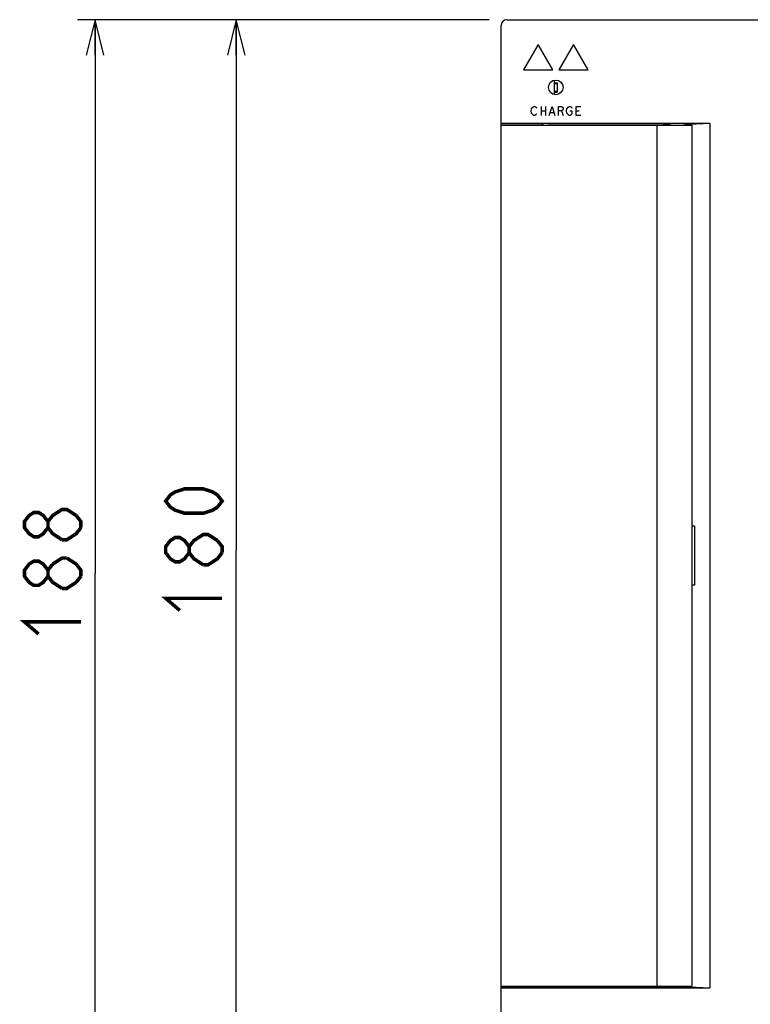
# Model space of a CAD drawing. Extents: x 0 to 1260, y 0 to 891.
# Tile 18 of 33: x 609 to 733, y 468 to 635. Entities that reach past the tile are written whole.
import ezdxf

# ---------------------------------------------------------------- set-up
doc = ezdxf.new("R2010")
doc.units = 0
doc.header["$LTSCALE"] = 69.3
doc.layers.get('0').update_dxf_attribs({"linetype": 'CONTINUOUS'})
for name, color, linetype in [('ALL_AXIS', 7, 'CONTINUOUS'), ('ALL_CURVE', 7, 'CONTINUOUS'), ('ALL_FEATURES', 7, 'CONTINUOUS')]:
    doc.layers.add(name, color=color, linetype=linetype)
doc.dimstyles.get("Standard").update_dxf_attribs({"dimtxt": 2.5, "dimasz": 2.5, "dimexe": 1.25, "dimexo": 0.625, "dimtad": 1, "dimcen": 2.5, "dimazin": 3, "dimtfac": 1, "dimtmove": 0, "dimatfit": 3})

# ---------------------------------------------------------------- blocks, each defined once
blk = doc.blocks.new('_OPEN')
at = {"color": 0, "linetype": 'BYBLOCK'}
for p, q in [((0, 0), (-1, 0.25)), ((-1, -0.25), (0, 0)), ((-1, 0), (0, 0))]:
    blk.add_line(p, q, dxfattribs=at)
blk = doc.blocks.new('*D0')
at = {"color": 2, "linetype": 'CONTINUOUS'}
for p, q in [((688.75, 635.25), (642.75, 635.25)), ((645.75, 635.25), (645.75, 545.25)), ((645.75, 455.25), (645.75, 545.25)), ((688.75, 455.25), (642.75, 455.25))]:
    blk.add_line(p, q, dxfattribs=at)
at = {"color": 2, "linetype": 'CONTINUOUS', "xscale": 6, "yscale": 6, "zscale": 6}
for p, rotation in [((645.75, 635.25), 90), ((645.75, 455.25), 270)]:
    blk.add_blockref('_OPEN', p, dxfattribs=dict(at, rotation=rotation))
blk = doc.blocks.new('*D1')
at = {"color": 2, "linetype": 'CONTINUOUS'}
for p, q in [((688.75, 635.25), (618.75, 635.25)), ((621.75, 635.25), (621.75, 541.25)), ((621.75, 447.25), (621.75, 541.25)), ((695.25, 447.25), (618.75, 447.25))]:
    blk.add_line(p, q, dxfattribs=at)
at = {"color": 2, "linetype": 'CONTINUOUS', "xscale": 6, "yscale": 6, "zscale": 6}
for p, rotation in [((621.75, 635.25), 90), ((621.75, 447.25), 270)]:
    blk.add_blockref('_OPEN', p, dxfattribs=dict(at, rotation=rotation))

msp = doc.modelspace()

# ---------------------------------------------------------------- linework, layer by layer
at = {"color": 7, "linetype": 'CONTINUOUS'}
for p, q in [((699.75, 624.961), (699.75, 622.539)), ((699.75, 624.55), (700.3, 624.55)), ((699.775, 624.4), (699.775, 623.1)), ((699.775, 624.4), (700.275, 624.4)), ((700.275, 624.4), (700.275, 623.1)), ((700.3, 624.55), (700.3, 622.95)), ((699.75, 622.95), (700.3, 622.95)), ((699.775, 623.1), (700.275, 623.1))]:
    msp.add_line(p, q, dxfattribs=at)
at = {"color": 2, "linetype": 'CONTINUOUS', "const_width": 0.6}
for points in [[(643.35, 553.506), (642.55, 552.474), (641.75, 551.958), (640.15, 551.442), (636.95, 551.442), (635.35, 551.958), (634.55, 552.474), (633.75, 553.506), (634.55, 554.538), (635.35, 555.054), (636.95, 555.57), (640.15, 555.57), (641.75, 555.054), (642.55, 554.538), (643.35, 553.506)], [(613.75, 548.99), (612.95, 547.958), (612.15, 547.442), (611.35, 547.442), (610.55, 547.958), (609.75, 548.99), (609.75, 550.022), (610.55, 551.054), (611.35, 551.57), (612.15, 551.57), (612.95, 551.054), (613.75, 550.022)], [(616.15, 546.926), (614.55, 547.958), (613.75, 548.99), (613.75, 550.022), (614.55, 551.054), (615.35, 551.57), (616.15, 552.086), (616.95, 552.086), (618.55, 551.054)], [(618.55, 551.054), (619.35, 550.022), (619.35, 548.99)], [(619.35, 548.99), (618.55, 547.958), (617.75, 547.442), (616.95, 546.926), (616.15, 546.926)], [(637.75, 544.734), (636.95, 543.702), (636.15, 543.186), (635.35, 543.186), (634.55, 543.702), (633.75, 544.734), (633.75, 545.766), (634.55, 546.798), (635.35, 547.314), (636.15, 547.314), (636.95, 546.798), (637.75, 545.766)], [(640.15, 542.67), (638.55, 543.702), (637.75, 544.734), (637.75, 545.766), (638.55, 546.798), (639.35, 547.314), (640.15, 547.83), (640.95, 547.83), (642.55, 546.798)], [(642.55, 546.798), (643.35, 545.766), (643.35, 544.734)], [(613.75, 540.734), (612.95, 539.702), (612.15, 539.186), (611.35, 539.186), (610.55, 539.702), (609.75, 540.734), (609.75, 541.766), (610.55, 542.798), (611.35, 543.314), (612.15, 543.314), (612.95, 542.798), (613.75, 541.766)], [(614.55, 542.798), (616.15, 543.83), (616.95, 543.83)], [(616.95, 543.83), (618.55, 542.798), (619.35, 541.766), (619.35, 540.734)], [(643.35, 544.734), (642.55, 543.702), (641.75, 543.186), (640.95, 542.67), (640.15, 542.67)], [(616.15, 538.67), (614.55, 539.702), (613.75, 540.734), (613.75, 541.766), (614.55, 542.798)], [(619.35, 540.734), (618.55, 539.702)], [(618.55, 539.702), (616.95, 538.67), (616.15, 538.67)], [(636.15, 534.93), (633.75, 536.994), (643.35, 536.994)], [(612.15, 530.93), (609.75, 532.994), (619.35, 532.994)]]:
    msp.add_lwpolyline(points, dxfattribs=at)
at = {"layer": 'ALL_AXIS', "color": 7, "linetype": 'CONTINUOUS'}
for p, q in [((697.75, 617.567), (697.75, 617.35)), ((719.35, 617.35), (719.35, 617.553)), ((722.15, 617.35), (722.15, 617.553)), ((723.15, 617.35), (723.15, 549.25)), ((723.15, 539.25), (723.15, 471.15)), ((697.75, 471.15), (697.75, 470.933)), ((719.35, 471.15), (719.35, 470.947)), ((722.15, 471.15), (722.15, 470.947))]:
    msp.add_line(p, q, dxfattribs=at)
at = {"layer": 'ALL_CURVE', "color": 4, "linetype": 'CONTINUOUS'}
for p, q in [((697.05, 631.05), (694.55, 626.72)), ((699.55, 626.72), (697.05, 631.05)), ((703.05, 631.05), (700.55, 626.72)), ((705.55, 626.72), (703.05, 631.05)), ((694.55, 626.72), (699.55, 626.72)), ((700.55, 626.72), (705.55, 626.72)), ((695.944, 620.125), (696.131, 620.375)), ((696.131, 620.375), (696.319, 620.5)), ((696.319, 620.5), (696.506, 620.5)), ((696.506, 620.5), (696.694, 620.375)), ((696.694, 620.375), (696.788, 620.25)), ((697.538, 620.5), (697.538, 619)), ((698.288, 620.5), (698.288, 619)), ((698.944, 619), (699.413, 620.5)), ((699.413, 620.5), (699.881, 619)), ((700.538, 619), (700.538, 620.5)), ((700.538, 620.5), (701.006, 620.5)), ((701.006, 620.5), (701.194, 620.375)), ((701.194, 620.375), (701.288, 620.25)), ((701.944, 620.125), (702.131, 620.375)), ((702.131, 620.375), (702.319, 620.5)), ((702.319, 620.5), (702.506, 620.5)), ((702.506, 620.5), (702.694, 620.375)), ((702.694, 620.375), (702.788, 620.25)), ((703.538, 619), (703.538, 620.5)), ((703.538, 620.5), (704.288, 620.5)), ((695.85, 619.75), (695.944, 620.125)), ((695.944, 619.375), (695.85, 619.75)), ((696.131, 619.125), (695.944, 619.375)), ((696.319, 619), (696.131, 619.125)), ((696.506, 619), (696.319, 619)), ((696.694, 619.125), (696.506, 619)), ((696.788, 619.25), (696.694, 619.125)), ((697.538, 619.75), (698.288, 619.75)), ((699.131, 619.5), (699.694, 619.5)), ((701.006, 619.75), (700.538, 619.75)), ((701.194, 619.875), (701.006, 619.75)), ((701.006, 619.75), (701.288, 619)), ((701.288, 620), (701.194, 619.875)), ((701.288, 620.25), (701.288, 620)), ((701.85, 619.75), (701.944, 620.125)), ((701.944, 619.375), (701.85, 619.75)), ((702.131, 619.125), (701.944, 619.375)), ((702.319, 619), (702.131, 619.125)), ((702.506, 619), (702.319, 619)), ((702.413, 619.75), (702.788, 619.75)), ((702.694, 619.125), (702.506, 619)), ((702.788, 619.25), (702.694, 619.125)), ((702.788, 619.75), (702.788, 619.25)), ((703.538, 619.75), (704.006, 619.75)), ((704.288, 619), (703.538, 619))]:
    msp.add_line(p, q, dxfattribs=at)
at = {"layer": 'ALL_FEATURES', "color": 7, "linetype": 'CONTINUOUS'}
for p, q in [((690.75, 456.25), (690.75, 634.25)), ((691.75, 635.25), (789.75, 635.25)), ((699.75, 624.961), (699.75, 622.539)), ((690.75, 617.672), (726.253, 617.672)), ((697.75, 617.567), (690.75, 617.576)), ((690.75, 617.35), (723.15, 617.35)), ((697.784, 617.577), (697.75, 617.567)), ((698.75, 617.602), (717.909, 617.602)), ((717.25, 617.35), (717.25, 471.15)), ((718.457, 617.489), (718.409, 617.585)), ((718.457, 617.489), (718.457, 617.35)), ((719.252, 617.553), (719.131, 617.472)), ((719.131, 617.472), (719.131, 617.35)), ((722.248, 617.553), (722.181, 617.566)), ((722.353, 617.483), (722.248, 617.553)), ((722.353, 617.483), (722.353, 617.35)), ((722.798, 617.5), (726.253, 617.672)), ((726.253, 617.672), (726.253, 470.828)), ((723.15, 549.25), (723.15, 539.25)), ((723.65, 549.25), (723.15, 549.25)), ((723.65, 549.25), (723.65, 539.25)), ((723.65, 539.25), (723.15, 539.25)), ((690.75, 471.15), (723.15, 471.15)), ((697.75, 470.933), (690.75, 470.924)), ((690.75, 470.828), (726.253, 470.828)), ((697.784, 470.923), (697.75, 470.933)), ((717.909, 470.898), (698.75, 470.898)), ((718.457, 471.011), (718.409, 470.915)), ((718.457, 471.15), (718.457, 471.011)), ((719.131, 471.15), (719.131, 471.028)), ((719.252, 470.947), (719.131, 471.028)), ((722.248, 470.947), (722.181, 470.934)), ((722.353, 471.017), (722.248, 470.947)), ((722.353, 471.15), (722.353, 471.017)), ((722.798, 471), (726.253, 470.828))]:
    msp.add_line(p, q, dxfattribs=at)
for points in [[(698.75, 617.602), (698.491, 617.601), (698.25, 617.598), (698.043, 617.592), (697.884, 617.585), (697.784, 617.577)], [(717.909, 617.602), (718.061, 617.602), (718.2, 617.599), (718.31, 617.595), (718.382, 617.591), (718.409, 617.585)], [(718.457, 617.489), (718.662, 617.483), (718.888, 617.477), (719.131, 617.472)], [(719.478, 617.578), (719.319, 617.566), (719.252, 617.553)], [(722.181, 617.566), (722.022, 617.578), (721.782, 617.588), (721.477, 617.596), (721.125, 617.601), (720.75, 617.602), (720.375, 617.601), (720.023, 617.596), (719.718, 617.588), (719.478, 617.578)], [(722.353, 617.483), (722.515, 617.488), (722.664, 617.494), (722.798, 617.5)], [(698.75, 470.898), (698.491, 470.899), (698.25, 470.902), (698.043, 470.908), (697.884, 470.915), (697.784, 470.923)], [(718.409, 470.915), (718.382, 470.909), (718.31, 470.905), (718.2, 470.901), (718.061, 470.898), (717.909, 470.898)], [(718.457, 471.011), (718.662, 471.017), (718.888, 471.023), (719.131, 471.028)], [(719.478, 470.922), (719.319, 470.934), (719.252, 470.947)], [(722.181, 470.934), (722.022, 470.922), (721.782, 470.912), (721.477, 470.904), (721.125, 470.899), (720.75, 470.898), (720.375, 470.899), (720.023, 470.904), (719.718, 470.912), (719.478, 470.922)], [(722.353, 471.017), (722.515, 471.012), (722.664, 471.006), (722.798, 471)]]:
    msp.add_lwpolyline(points, dxfattribs=at)
msp.add_circle((700.05, 623.75), 1.25, dxfattribs=at)
msp.add_arc((691.75, 634.25), 1, 90, 180, dxfattribs=at)

# ---------------------------------------------------------------- dimensions: what is measured, and where the dimension line sits
at = {"color": 2, "linetype": 'CONTINUOUS'}
for base, p2, picture, middle in [((621.75, 447.25), (696.25, 447.25), '*D1', (621.75, 528.866)), ((645.75, 455.25), (689.75, 455.25), '*D0', (645.75, 532.866))]:
    dim = msp.add_linear_dim(base=base, p1=(689.75, 635.25), p2=p2, angle=270, dimstyle='Standard', dxfattribs=at)
    dim.commit()
    dim.dimension.update_dxf_attribs({"geometry": picture, "text_midpoint": middle, "dimtype": 128})

doc.saveas('drawing.dxf')
